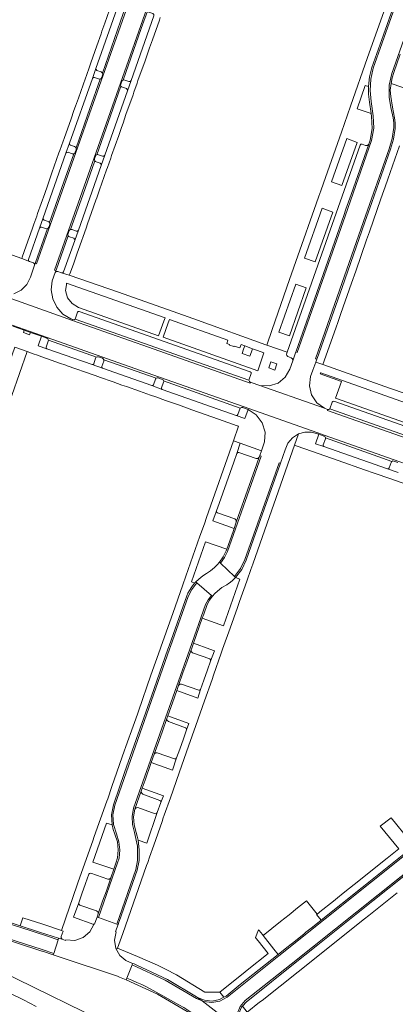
# Model space of a CAD drawing. Header units: metres. Extents: x 166325 to 190320, y 381923 to 404576.
# Tile 140 of 256: x 167559 to 167646, y 387418 to 387645. Entities that reach past the tile are written whole.
import ezdxf

# ---------------------------------------------------------------- set-up
doc = ezdxf.new("R2010")
doc.units = ezdxf.units.M
for name, color, linetype, lineweight in [('B-WE-OG-WATER_BEEK-GV', 8, 'Continuous', 18), ('B-WE-VH-VERHARDING_ASFALT-GV', 8, 'Continuous', 18), ('B-WE-VH-VERHARDING_BETON-GV', 8, 'Continuous', 18), ('B-WE-VH-VERHARDING_BETONSTRAATSTEEN-GV', 8, 'Continuous', 18)]:
    doc.layers.add(name, color=color, linetype=linetype, lineweight=lineweight)

msp = doc.modelspace()

# ---------------------------------------------------------------- linework, layer by layer
at = {"layer": 'B-WE-OG-WATER_BEEK-GV', "flags": 128}
msp.add_lwpolyline([(167581.892, 387412.424), (167554.46, 387425.795), (167551.453, 387426.965), (167550.038, 387427.364), (167543.403, 387428.663), (167541.388, 387428.964), (167537.64, 387429.329), (167537.415, 387429.362), (167535.921, 387425.592), (167538.171, 387426.409), (167541.307, 387425.704), (167550.391, 387424.25), (167556.822, 387420.697), (167560.117, 387419.025), (167563.065, 387417.509)], dxfattribs=at)
at = {"layer": 'B-WE-VH-VERHARDING_ASFALT-GV', "flags": 128}
msp.add_lwpolyline([(167650.145, 387548.165), (167631.453, 387554.741), (167630.359, 387555.132), (167630.413, 387555.342), (167629.677, 387555.6), (167612.983, 387561.46), (167612.768, 387561.537), (167612.577, 387561.593), (167612.494, 387561.41), (167589.014, 387569.696), (167571.471, 387575.887), (167554.099, 387582.011), (167553.203, 387582.327), (167515.916, 387595.441), (167505.493, 387599.11), (167503.621, 387593.755), (167517.034, 387589.068), (167565.615, 387571.955), (167587.126, 387564.366), (167610.86, 387555.994), (167628.186, 387549.919), (167629.636, 387549.391), (167665.875, 387536.654)], dxfattribs=at)
at = {"layer": 'B-WE-VH-VERHARDING_BETON-GV', "flags": 128}
msp.add_lwpolyline([(167613.045, 387569.353), (167611.249, 387570.003), (167610.982, 387569.248), (167610.637, 387568.27), (167612.441, 387567.631), (167612.785, 387568.612)], close=True, dxfattribs=at)
at = {"layer": 'B-WE-VH-VERHARDING_BETONSTRAATSTEEN-GV', "flags": 128}
for points in [[(167650.089, 387665.966), (167640.747, 387639.593), (167639.653, 387636.555), (167635.711, 387625.337), (167633.585, 387619.354), (167629.431, 387607.584), (167628.808, 387605.797), (167628.362, 387604.566), (167627.753, 387602.804), (167623.551, 387590.781), (167621.615, 387585.305), (167617.578, 387573.77), (167616.333, 387570.212), (167621.075, 387568.545), (167632.366, 387600.658), (167637.905, 387616.368), (167638.09, 387616.585), (167638.374, 387616.607), (167639.204, 387616.281), (167639.622, 387616.293), (167639.919, 387616.588), (167640.234, 387617.519), (167640.739, 387620.224), (167640.579, 387622.972), (167640.491, 387623.628), (167637.248, 387624.739), (167639.122, 387630.135), (167639.877, 387629.909), (167640.116, 387632.118), (167640.643, 387634.276), (167643.34, 387641.843), (167649.79, 387660.158)], [(167651.342, 387663.48), (167640.975, 387634.112), (167640.398, 387631.584), (167640.223, 387628.997), (167640.454, 387626.415), (167640.919, 387623.091), (167641.083, 387620.242), (167640.575, 387617.433), (167634.434, 387599.95), (167623.366, 387568.521), (167623.05, 387568.614), (167622.34, 387566.582), (167621.701, 387564.658), (167620.633, 387562.789), (167618.965, 387561.43), (167616.919, 387560.762), (167614.77, 387560.874), (167612.983, 387561.46), (167629.677, 387555.6), (167627.901, 387556.867), (167626.689, 387558.681), (167626.199, 387560.807), (167626.494, 387562.968), (167627.031, 387564.443), (167627.665, 387566.259), (167627.9, 387566.931), (167627.589, 387567.05), (167638.741, 387598.711), (167644.637, 387615.541), (167645.369, 387617.922), (167645.695, 387620.391), (167645.699, 387621.542), (167645.535, 387622.681), (167645.039, 387625.053), (167644.665, 387627.447), (167644.661, 387630.2), (167645.294, 387632.88), (167655.585, 387662.182)], [(167649.79, 387660.158), (167643.34, 387641.843), (167640.643, 387634.276), (167640.116, 387632.118), (167639.877, 387629.909), (167639.898, 387628.105), (167640.111, 387626.313), (167640.491, 387623.628), (167640.579, 387622.972), (167640.739, 387620.224), (167640.234, 387617.519), (167639.919, 387616.588), (167635.84, 387604.982), (167634.642, 387601.61), (167634.138, 387600.132), (167628.888, 387585.177), (167623.11, 387568.775), (167623.05, 387568.614), (167623.366, 387568.521), (167634.434, 387599.95), (167640.575, 387617.433), (167641.083, 387620.242), (167640.919, 387623.091), (167640.454, 387626.415), (167640.223, 387628.997), (167640.398, 387631.584), (167640.975, 387634.112), (167651.342, 387663.48)], [(167554.099, 387582.011), (167571.471, 387575.887), (167571.515, 387576.07), (167571.254, 387576.155), (167571.046, 387576.223), (167569.235, 387577.342), (167567.809, 387578.922), (167566.882, 387580.838), (167566.527, 387582.937), (167566.773, 387585.051), (167567.461, 387586.97), (167567.6, 387587.337), (167567.269, 387587.463), (167577.37, 387616.011), (167593.764, 387662.604)], [(167593.764, 387662.604), (167577.37, 387616.011), (167567.269, 387587.463), (167567.6, 387587.337), (167567.66, 387587.509), (167570.472, 387595.441), (167570.387, 387595.677), (167570.407, 387595.927), (167570.626, 387596.51), (167570.77, 387596.731), (167570.998, 387596.864), (167573.805, 387604.844), (167576.595, 387612.706), (167576.5, 387612.937), (167576.513, 387613.186), (167576.741, 387613.816), (167576.872, 387614.023), (167577.081, 387614.15), (167580.25, 387623.134), (167582.65, 387629.982), (167582.569, 387630.211), (167582.6, 387630.451), (167582.818, 387631.057), (167582.948, 387631.254), (167583.146, 387631.382), (167587.327, 387643.288), (167588.767, 387647.3)], [(167655.585, 387662.182), (167645.294, 387632.88), (167644.661, 387630.2), (167644.665, 387627.447), (167645.039, 387625.053), (167645.535, 387622.681), (167645.699, 387621.542), (167645.695, 387620.391), (167645.369, 387617.922), (167644.637, 387615.541), (167638.741, 387598.711), (167627.589, 387567.05), (167627.9, 387566.931), (167627.961, 387567.095), (167633.747, 387583.509), (167639.05, 387598.577), (167640.648, 387603.148), (167644.956, 387615.424), (167645.679, 387617.761), (167646.039, 387620.18), (167646.059, 387620.362), (167646.062, 387621.535), (167645.893, 387622.695), (167645.387, 387625.117), (167645.002, 387627.562), (167644.9, 387629.08), (167645.087, 387630.59), (167645.347, 387631.871), (167645.734, 387633.119), (167647.205, 387637.33)], [(167584.772, 387650.189), (167572.221, 387614.684), (167563.158, 387588.946), (167562.816, 387589.048), (167562.674, 387588.622), (167561.725, 387585.91), (167560.893, 387584.219), (167559.562, 387582.886), (167557.872, 387582.052)], [(167583.945, 387648.899), (167582.563, 387644.996), (167578.358, 387633), (167578.433, 387632.767), (167578.402, 387632.525), (167578.187, 387631.976), (167578.067, 387631.745), (167577.848, 387631.605), (167575.466, 387624.828), (167572.254, 387615.756), (167572.322, 387615.535), (167572.295, 387615.305), (167572.074, 387614.717), (167571.944, 387614.503), (167571.733, 387614.369), (167568.992, 387606.552), (167566.13, 387598.478), (167566.215, 387598.249), (167566.198, 387598.006), (167565.982, 387597.411), (167565.846, 387597.211), (167565.637, 387597.087), (167562.887, 387589.227), (167562.816, 387589.048), (167563.158, 387588.946), (167572.221, 387614.684), (167584.772, 387650.189)], [(167580.525, 387649.143), (167578.912, 387644.543), (167578.256, 387642.686), (167578.04, 387642.069), (167577.055, 387639.268), (167575.684, 387635.337), (167575.341, 387634.422), (167574.666, 387632.417), (167574.45, 387631.843), (167572.81, 387627.223), (167572.145, 387625.346), (167571.784, 387624.322), (167571.126, 387622.464), (167569.484, 387617.867), (167569.273, 387617.275), (167568.525, 387615.124), (167568.314, 387614.544), (167566.693, 387609.973), (167566.044, 387608.13), (167565.634, 387606.974), (167565.011, 387605.183), (167563.385, 387600.562), (167563.177, 387599.984), (167562.527, 387598.118), (167562.107, 387596.985), (167560.741, 387593.085), (167559.827, 387590.467), (167559.717, 387590.166), (167561.519, 387589.466), (167561.31, 387589.67), (167561.289, 387589.961), (167563.804, 387597.203), (167564.629, 387599.555), (167569.908, 387614.472), (167570.735, 387616.818), (167576.05, 387631.743), (167576.867, 387634.062), (167582.128, 387649.028)], [(167590.262, 387646.236), (167584.978, 387631.27), (167584.134, 387628.921), (167578.914, 387614.017), (167578.092, 387611.651), (167572.795, 387596.749), (167571.965, 387594.378), (167569.375, 387587.103), (167569.189, 387586.884), (167568.902, 387586.862), (167570.71, 387586.311), (167570.865, 387586.639), (167571.655, 387588.897), (167572.558, 387591.43), (167572.853, 387592.288), (167574.591, 387597.193), (167574.919, 387598.167), (167575.869, 387600.841), (167576.852, 387603.657), (167577.061, 387604.217), (167577.704, 387606), (167579.339, 387610.628), (167579.534, 387611.204), (167580.291, 387613.369), (167580.496, 387613.938), (167582.13, 387618.595), (167582.76, 387620.425), (167583.118, 387621.392), (167583.802, 387623.414), (167585.428, 387627.981), (167585.631, 387628.568), (167586.363, 387630.656), (167586.567, 387631.24), (167588.22, 387635.848), (167588.848, 387637.646), (167589.272, 387638.838), (167589.91, 387640.65), (167591.519, 387645.235), (167591.724, 387645.813)], [(167649.827, 387628.951), (167645.087, 387630.59), (167644.9, 387629.08), (167645.002, 387627.562), (167645.387, 387625.117), (167645.893, 387622.695), (167646.062, 387621.535), (167646.059, 387620.362), (167646.039, 387620.18), (167645.679, 387617.761), (167644.956, 387615.424), (167640.648, 387603.148), (167639.05, 387598.577), (167633.747, 387583.509), (167627.961, 387567.095), (167627.9, 387566.931), (167627.665, 387566.259), (167629.323, 387565.68), (167632.29, 387574.124), (167632.82, 387575.634), (167633.458, 387577.473), (167635.926, 387584.459), (167636.91, 387587.247), (167639.405, 387594.502), (167640.058, 387596.363), (167642.741, 387603.997), (167643.388, 387605.847), (167643.71, 387606.742), (167644.352, 387608.535), (167647.05, 387616.159)], [(167557.872, 387582.052), (167559.562, 387582.886), (167560.893, 387584.219), (167561.725, 387585.91), (167562.674, 387588.622), (167562.645, 387588.957), (167562.398, 387589.184), (167561.519, 387589.466), (167559.717, 387590.166), (167548.474, 387594.189)], [(167557.671, 387574.554), (167560.302, 387573.632), (167561.742, 387573.12), (167564.292, 387572.229), (167565.546, 387571.783), (167565.615, 387571.955), (167517.034, 387589.068)], [(167558.132, 387569.702), (167560.942, 387568.71), (167562.371, 387568.203), (167563.356, 387567.861), (167564.324, 387567.517), (167568.66, 387565.981), (167569.64, 387565.636), (167569.9, 387565.544), (167570.248, 387565.425), (167576.468, 387563.228), (167577.53, 387562.853), (167577.646, 387562.812), (167580.818, 387561.694), (167582.881, 387560.966), (167583.902, 387560.606), (167586.902, 387559.548), (167589.476, 387558.64), (167590.67, 387558.219), (167592.908, 387557.43), (167595.919, 387556.368), (167596.577, 387556.136), (167599.039, 387555.268), (167605.206, 387553.091), (167609.476, 387551.584), (167609.609, 387551.537), (167609.85, 387551.448), (167608.673, 387548.102), (167610.23, 387547.555), (167615.098, 387545.822), (167615.815, 387547.859), (167615.946, 387550.118), (167615.288, 387552.283), (167613.923, 387554.088), (167612.018, 387555.31), (167611.288, 387553.239), (167609.269, 387553.958), (167592.192, 387559.972), (167589.759, 387560.842), (167578.357, 387564.858), (167575.988, 387565.692), (167565.541, 387569.368), (167563.536, 387570.04), (167564.292, 387572.229), (167561.742, 387573.12), (167561.541, 387572.555), (167560.101, 387573.067), (167560.302, 387573.632), (167557.671, 387574.554)], [(167652.156, 387557.682), (167644.728, 387560.229), (167642.538, 387561), (167629.323, 387565.68), (167627.665, 387566.259), (167627.031, 387564.443), (167626.494, 387562.968), (167626.199, 387560.807), (167626.689, 387558.681), (167627.901, 387556.867), (167629.677, 387555.6), (167630.413, 387555.342), (167630.684, 387555.348), (167630.911, 387555.496), (167631.49, 387557.036), (167631.649, 387557.21), (167631.884, 387557.225), (167668.007, 387544.523)], [(167667.681, 387542.548), (167630.911, 387555.496), (167630.684, 387555.348), (167630.413, 387555.342), (167630.359, 387555.132), (167631.453, 387554.741), (167650.145, 387548.165)], [(167646.684, 387540.787), (167644.232, 387541.647), (167629.552, 387546.807), (167627.594, 387547.425), (167628.388, 387549.626), (167628.106, 387549.713), (167626.65, 387550.106), (167625.143, 387550.093), (167623.694, 387549.674), (167622.787, 387547.059), (167622.945, 387547.002), (167623.403, 387546.842), (167626.684, 387545.697), (167632.843, 387543.548), (167638.929, 387541.424), (167641.202, 387540.631), (167644.998, 387539.286), (167649.564, 387537.668)], [(167665.875, 387536.654), (167629.636, 387549.391), (167629.571, 387549.209), (167629.811, 387549.047), (167629.92, 387548.78), (167645.253, 387543.358), (167645.48, 387543.451), (167645.723, 387543.423), (167646.664, 387543.093)], [(167649.358, 387455.861), (167645.128, 387461.093), (167642.59, 387459.132), (167646.858, 387453.869), (167644.175, 387451.739), (167641.212, 387449.386), (167638.012, 387446.833), (167634.025, 387443.654), (167632.682, 387442.579), (167631.743, 387441.832), (167628.619, 387439.341), (167628.473, 387439.225), (167628.002, 387438.853), (167627.867, 387438.744), (167628.933, 387437.421), (167638.404, 387444.986), (167651.123, 387455.124)], [(167651.123, 387455.124), (167638.404, 387444.986), (167628.933, 387437.421), (167626.934, 387435.838), (167625.412, 387434.633), (167624.959, 387434.272), (167622.988, 387432.701), (167621.018, 387431.13), (167619.008, 387429.528), (167610.236, 387422.564), (167606.93, 387419.922), (167606.416, 387419.65), (167605.396, 387419.109), (167603.692, 387418.776), (167601.964, 387418.95), (167600.361, 387419.617), (167601.388, 387418.819), (167601.795, 387418.639), (167603.656, 387418.425), (167605.498, 387418.77), (167607.156, 387419.643), (167619.174, 387429.214), (167651.275, 387454.801)], [(167652.168, 387450.88), (167640.9, 387441.905), (167628.117, 387431.723), (167622.175, 387426.986), (167612.715, 387419.466), (167611.632, 387418.615), (167610.719, 387417.607), (167611.842, 387416.222), (167614.69, 387418.472), (167615.277, 387418.926), (167623.599, 387425.526), (167638.964, 387437.741), (167639.955, 387438.537), (167646.455, 387443.713)], [(167552.371, 387434.541), (167564.437, 387430.64), (167567.099, 387429.754), (167568.123, 387432.92), (167565.677, 387433.753), (167559.295, 387435.826), (167555.329, 387437.073)], [(167552.786, 387434.054), (167564.346, 387430.319), (167564.511, 387430.246), (167566.992, 387429.424), (167567.099, 387429.754), (167564.437, 387430.64), (167552.371, 387434.541)]]:
    msp.add_lwpolyline(points, dxfattribs=at)
for points in [[(167576.867, 387634.062), (167576.888, 387633.783), (167577.098, 387633.597), (167578.04, 387633.254), (167578.223, 387633.157), (167578.358, 387633), (167582.563, 387644.996), (167583.945, 387648.899), (167583.738, 387648.874), (167583.537, 387648.933), (167582.6, 387649.241), (167582.321, 387649.23), (167582.128, 387649.028)], [(167583.146, 387631.382), (167583.343, 387631.421), (167583.541, 387631.391), (167584.494, 387631.014), (167584.782, 387631.056), (167584.978, 387631.27), (167590.262, 387646.236), (167590.239, 387646.551), (167590.013, 387646.771), (167589.07, 387647.049), (167588.898, 387647.15), (167588.767, 387647.3), (167587.327, 387643.288)], [(167570.735, 387616.818), (167570.786, 387616.536), (167571.001, 387616.346), (167571.936, 387616.021), (167572.12, 387615.919), (167572.254, 387615.756), (167575.466, 387624.828), (167577.848, 387631.605), (167577.66, 387631.583), (167577.478, 387631.632), (167576.535, 387631.975), (167576.245, 387631.958), (167576.05, 387631.743)], [(167584.134, 387628.921), (167584.114, 387629.221), (167583.898, 387629.43), (167582.976, 387629.758), (167582.791, 387629.838), (167582.65, 387629.982), (167580.25, 387623.134), (167577.081, 387614.15), (167577.273, 387614.176), (167577.461, 387614.133), (167578.404, 387613.78), (167578.696, 387613.818), (167578.914, 387614.017)], [(167631.3, 387607.86), (167634.841, 387617.853), (167637.278, 387616.996), (167633.737, 387607.003)], [(167621.075, 387568.545), (167620.924, 387568.114), (167620.976, 387567.78), (167621.231, 387567.558), (167622.014, 387567.293), (167622.315, 387567.001), (167622.34, 387566.582), (167623.05, 387568.614), (167623.11, 387568.775), (167628.888, 387585.177), (167634.138, 387600.132), (167634.642, 387601.61), (167635.84, 387604.982), (167639.919, 387616.588), (167639.622, 387616.293), (167639.204, 387616.281), (167638.374, 387616.607), (167638.09, 387616.585), (167637.905, 387616.368), (167632.366, 387600.658)], [(167571.733, 387614.369), (167571.543, 387614.339), (167571.355, 387614.375), (167570.41, 387614.703), (167570.11, 387614.693), (167569.908, 387614.472), (167564.629, 387599.555), (167564.653, 387599.243), (167564.863, 387599.011), (167565.824, 387598.718), (167565.998, 387598.624), (167566.13, 387598.478), (167568.992, 387606.552)], [(167570.998, 387596.864), (167571.184, 387596.888), (167571.367, 387596.85), (167572.312, 387596.514), (167572.601, 387596.534), (167572.795, 387596.749), (167578.092, 387611.651), (167578.051, 387611.962), (167577.815, 387612.169), (167576.885, 387612.493), (167576.723, 387612.576), (167576.595, 387612.706), (167573.805, 387604.844)], [(167627.566, 387589.388), (167625.096, 387590.279), (167629.135, 387601.793), (167631.605, 387600.902)], [(167565.637, 387597.087), (167565.427, 387597.06), (167565.221, 387597.113), (167564.311, 387597.447), (167564.008, 387597.428), (167563.804, 387597.203), (167561.289, 387589.961), (167561.31, 387589.67), (167561.519, 387589.466), (167562.398, 387589.184), (167562.645, 387588.957), (167562.674, 387588.622), (167562.816, 387589.048), (167562.887, 387589.227)], [(167567.6, 387587.337), (167567.461, 387586.97), (167567.694, 387587.203), (167568.023, 387587.217), (167568.902, 387586.862), (167569.189, 387586.884), (167569.375, 387587.103), (167571.965, 387594.378), (167571.942, 387594.676), (167571.727, 387594.883), (167570.78, 387595.197), (167570.605, 387595.293), (167570.472, 387595.441), (167567.66, 387587.509)], [(167582.1, 387582.408), (167570.71, 387586.311), (167568.902, 387586.862), (167568.023, 387587.217), (167567.694, 387587.203), (167567.461, 387586.97), (167566.773, 387585.051), (167566.527, 387582.937), (167566.882, 387580.838), (167567.809, 387578.922), (167569.235, 387577.342), (167571.046, 387576.223), (167571.254, 387576.155), (167571.515, 387576.07), (167571.798, 387576.051), (167572.031, 387576.214), (167572.588, 387577.771), (167572.755, 387577.958), (167573.006, 387577.951), (167612.537, 387564.05), (167612.718, 387563.889), (167612.735, 387563.648), (167612.206, 387562.076), (167612.321, 387561.78), (167612.577, 387561.593), (167612.768, 387561.537), (167612.983, 387561.46), (167614.77, 387560.874), (167616.919, 387560.762), (167618.965, 387561.43), (167620.633, 387562.789), (167621.701, 387564.658), (167622.34, 387566.582), (167622.315, 387567.001), (167622.014, 387567.293), (167621.231, 387567.558), (167620.976, 387567.78), (167620.924, 387568.114), (167621.075, 387568.545), (167616.333, 387570.212), (167616.119, 387570.288), (167600.318, 387575.936), (167593.61, 387578.35), (167590.56, 387579.425)], [(167569.853, 387582.8), (167569.969, 387583.652), (167570.044, 387584.2), (167570.086, 387584.503), (167592.841, 387576.467), (167592.562, 387575.694), (167591.359, 387572.359), (167572.812, 387578.903), (167571.328, 387579.77), (167570.289, 387581.138)], [(167619.116, 387573.152), (167623.033, 387584.299), (167625.488, 387583.449), (167621.571, 387572.302)], [(167572.031, 387576.214), (167612.206, 387562.076), (167612.735, 387563.648), (167612.718, 387563.889), (167612.537, 387564.05), (167573.006, 387577.951), (167572.755, 387577.958), (167572.588, 387577.771)], [(167571.515, 387576.07), (167571.471, 387575.887), (167589.014, 387569.696), (167612.494, 387561.41), (167612.577, 387561.593), (167612.321, 387561.78), (167612.206, 387562.076), (167572.031, 387576.214), (167571.798, 387576.051)], [(167593.56, 387575.329), (167593.828, 387576.089), (167607.354, 387571.32), (167607.154, 387570.559), (167607.765, 387570.359), (167607.752, 387570.187), (167608.721, 387569.898), (167608.79, 387569.978), (167610.113, 387569.554), (167610.451, 387570.305), (167611.249, 387570.003), (167613.045, 387569.353), (167614.206, 387568.927), (167615.697, 387568.379), (167614.279, 387564.282), (167592.389, 387572.004)], [(167565.541, 387569.368), (167575.988, 387565.692), (167576.208, 387565.714), (167576.348, 387565.885), (167576.777, 387567.169), (167576.855, 387567.313), (167576.975, 387567.425), (167565.885, 387571.333), (167565.367, 387569.747), (167565.376, 387569.522)], [(167610.783, 387555.788), (167610.86, 387555.994), (167587.126, 387564.366), (167565.615, 387571.955), (167565.546, 387571.783), (167565.775, 387571.603), (167565.885, 387571.333), (167576.975, 387567.425), (167577.197, 387567.51), (167577.433, 387567.488), (167578.365, 387567.152), (167578.569, 387567.019), (167578.688, 387566.806), (167590.782, 387562.546), (167591.004, 387562.639), (167591.244, 387562.629), (167592.193, 387562.276), (167592.398, 387562.154), (167592.516, 387561.946), (167610.223, 387555.669), (167610.482, 387555.827)], [(167558.132, 387569.702), (167550.96, 387549.373), (167552.504, 387548.829), (167553.785, 387548.378), (167560.942, 387568.71)], [(167578.688, 387566.806), (167578.705, 387566.656), (167578.676, 387566.507), (167578.216, 387565.229), (167578.207, 387565.013), (167578.357, 387564.858), (167589.759, 387560.842), (167589.985, 387560.859), (167590.137, 387561.027), (167590.594, 387562.31), (167590.671, 387562.441), (167590.782, 387562.546)], [(167617.289, 387566.331), (167618.706, 387565.839), (167618.214, 387564.422), (167616.797, 387564.914)], [(167649.78, 387551.972), (167649.719, 387551.813), (167632.24, 387557.974), (167633.6, 387561.805), (167628.725, 387563.536), (167628.822, 387563.82), (167651.259, 387555.853), (167651.152, 387555.572)], [(167609.269, 387553.958), (167609.495, 387553.972), (167609.649, 387554.139), (167610.223, 387555.669), (167592.516, 387561.946), (167592.529, 387561.786), (167592.488, 387561.631), (167592.03, 387560.349), (167592.035, 387560.128), (167592.192, 387559.972)], [(167667.681, 387542.548), (167668.203, 387544.14), (167668.189, 387544.374), (167668.007, 387544.523), (167631.884, 387557.225), (167631.649, 387557.21), (167631.49, 387557.036), (167630.911, 387555.496)], [(167608.863, 387516.782), (167610.288, 387518.626), (167611.287, 387520.731), (167619.18, 387543.033), (167619.513, 387542.908), (167620.592, 387546.037), (167621.245, 387547.543), (167622.31, 387548.792), (167623.694, 387549.674), (167625.143, 387550.093), (167626.65, 387550.106), (167628.106, 387549.713), (167628.388, 387549.626), (167629.571, 387549.209), (167629.636, 387549.391), (167628.186, 387549.919), (167610.86, 387555.994), (167610.783, 387555.788), (167610.984, 387555.723), (167612.018, 387555.31), (167613.923, 387554.088), (167615.288, 387552.283), (167615.946, 387550.118), (167615.815, 387547.859), (167615.098, 387545.822), (167614.707, 387544.705), (167615.022, 387544.593), (167607.271, 387522.547), (167606.573, 387521.137), (167605.683, 387519.839)], [(167581.464, 387430.912), (167581.788, 387430.797), (167581.865, 387430.945), (167583.062, 387434.325), (167583.693, 387436.103), (167588.586, 387450.049), (167588.828, 387450.748), (167589.255, 387451.998), (167590.23, 387454.767), (167592.148, 387460.246), (167592.438, 387461.076), (167592.654, 387461.647), (167594.078, 387465.675), (167596.108, 387471.436), (167597.804, 387476.265), (167598.271, 387477.596), (167599.957, 387482.385), (167601.952, 387488.062), (167603.701, 387493.019), (167604.04, 387493.982), (167605.816, 387499.06), (167606.149, 387500), (167607.914, 387504.834), (167609.591, 387509.597), (167610.072, 387511.011), (167611.739, 387515.697), (167612.776, 387518.605), (167612.821, 387518.75), (167613.216, 387519.873), (167622.787, 387547.059), (167623.694, 387549.674), (167622.31, 387548.792), (167621.245, 387547.543), (167620.592, 387546.037), (167619.513, 387542.908), (167619.444, 387542.745), (167613.292, 387525.358), (167611.596, 387520.529), (167610.557, 387518.41), (167609.105, 387516.549), (167610.119, 387516.188), (167606.333, 387505.422), (167601.448, 387507.156), (167599.405, 387501.361), (167603.182, 387500), (167604.287, 387499.602), (167603.366, 387497.259), (167602.65, 387495.215), (167601.81, 387492.824), (167601.068, 387490.723), (167600.412, 387488.683), (167595.526, 387490.459), (167594.539, 387487.625), (167593.471, 387484.629), (167598.368, 387482.854), (167597.8, 387481.381), (167597.069, 387479.31), (167596.233, 387476.943), (167595.506, 387474.885), (167594.568, 387472.094), (167589.659, 387473.834), (167588.218, 387469.741), (167587.57, 387467.881), (167592.467, 387466.125), (167591.884, 387464.599), (167591.051, 387462.261), (167588.644, 387455.229), (167586.636, 387455.902), (167586.864, 387453.684), (167586.831, 387451.454), (167586.825, 387451.189), (167586.409, 387449.009), (167582.224, 387437.116), (167582.181, 387436.97), (167581.989, 387436.438), (167581.409, 387434.83), (167581.555, 387434.778), (167581.149, 387432.853)], [(167601.917, 387528.962), (167600.91, 387526.124), (167597.65, 387516.862), (167596.947, 387514.875), (167594.606, 387508.203), (167594.307, 387507.373), (167591.889, 387500.475), (167591.721, 387500), (167589.588, 387493.962), (167586.697, 387485.713), (167586.446, 387485.018), (167584.78, 387480.303), (167584.558, 387479.688), (167583.729, 387477.299), (167583.501, 387476.654), (167580.566, 387468.301), (167579.575, 387465.456), (167579.377, 387464.877), (167576.471, 387456.72), (167576.135, 387455.767), (167572.778, 387446.27), (167572.542, 387445.623), (167568.868, 387435.074), (167569.289, 387434.905), (167568.851, 387433.679), (167568.833, 387433.328), (167569.017, 387433.029), (167569.852, 387432.783), (167569.892, 387432.863), (167571.947, 387432.758), (167573.894, 387433.425), (167575.454, 387434.768), (167576.336, 387436.465), (167571.647, 387438.115), (167572.885, 387441.432), (167573.624, 387443.516), (167574.461, 387445.896), (167575.21, 387448.027), (167575.398, 387448.251), (167575.69, 387448.267), (167579.583, 387446.911), (167580.015, 387446.939), (167580.319, 387447.247), (167580.996, 387449.188), (167576.151, 387450.864), (167579.329, 387459.865), (167580.575, 387459.43), (167580.447, 387461.77), (167580.897, 387464.07), (167580.963, 387464.31), (167583.498, 387471.527), (167589.712, 387489.182), (167593.515, 387500), (167593.776, 387500.741), (167596.987, 387509.891), (167597.858, 387512.321), (167598.134, 387512.948), (167598.491, 387513.533), (167599.043, 387514.399), (167599.674, 387515.21), (167598.924, 387515.523), (167602.212, 387524.81), (167607.093, 387523.058), (167608.549, 387527.173), (167608.793, 387527.871), (167603.902, 387529.644), (167604.662, 387531.735), (167604.738, 387531.941), (167605.343, 387533.651), (167606.19, 387536.046), (167607.031, 387538.424), (167607.873, 387540.806), (167608.719, 387543.197), (167609.421, 387545.183), (167610.23, 387547.555), (167608.673, 387548.102), (167602.445, 387530.39)], [(167645.253, 387543.358), (167629.92, 387548.78), (167629.918, 387548.673), (167629.893, 387548.568), (167629.387, 387547.175), (167629.388, 387546.954), (167629.552, 387546.807), (167644.232, 387541.647), (167644.463, 387541.662), (167644.614, 387541.837), (167645.077, 387543.108), (167645.145, 387543.247)], [(167609.303, 387529.35), (167610.201, 387531.905), (167611.053, 387534.33), (167611.892, 387536.718), (167612.731, 387539.105), (167613.567, 387541.484), (167614.574, 387544.348), (167614.286, 387544.034), (167613.86, 387544.021), (167609.91, 387545.421), (167609.622, 387545.392), (167609.421, 387545.183), (167608.719, 387543.197), (167607.873, 387540.806), (167607.031, 387538.424), (167606.19, 387536.046), (167605.343, 387533.651), (167604.738, 387531.941), (167604.766, 387531.645), (167604.992, 387531.452), (167608.95, 387530.062), (167609.262, 387529.773)], [(167614.707, 387544.705), (167614.65, 387544.547), (167614.574, 387544.348), (167613.567, 387541.484), (167612.731, 387539.105), (167611.892, 387536.718), (167611.053, 387534.33), (167610.201, 387531.905), (167609.303, 387529.35), (167608.793, 387527.871), (167608.549, 387527.173), (167607.093, 387523.058), (167606.99, 387522.733), (167606.308, 387521.35), (167605.434, 387520.079), (167605.683, 387519.839), (167606.573, 387521.137), (167607.271, 387522.547), (167615.022, 387544.593)], [(167609.105, 387516.549), (167610.557, 387518.41), (167611.596, 387520.529), (167613.292, 387525.358), (167619.444, 387542.745), (167619.513, 387542.908), (167619.18, 387543.033), (167611.287, 387520.731), (167610.288, 387518.626), (167608.863, 387516.782)], [(167609.105, 387516.549), (167608.863, 387516.782), (167605.683, 387519.839), (167605.434, 387520.079), (167604.886, 387519.448), (167604.291, 387518.862), (167603.376, 387518.122), (167602.386, 387517.488), (167601.77, 387517.091), (167601.181, 387516.656), (167600.54, 387516.106), (167599.942, 387515.511), (167600.216, 387515.277), (167603.554, 387512.421), (167603.809, 387512.202), (167604.371, 387512.827), (167604.977, 387513.41), (167605.994, 387514.207), (167607.093, 387514.887), (167607.478, 387515.148), (167607.853, 387515.425), (167608.5, 387515.964)], [(167580.319, 387447.247), (167579.273, 387444.189), (167578.413, 387441.819), (167577.371, 387438.868), (167577.115, 387438.149), (167577.444, 387438.034), (167581.865, 387450.661), (167582.202, 387451.764), (167582.366, 387453.649), (167582.157, 387455.529), (167581.582, 387457.332), (167580.895, 387459.491), (167580.77, 387461.754), (167581.214, 387463.976), (167593.891, 387500), (167594.11, 387500.622), (167598.154, 387512.162), (167599.057, 387513.804), (167600.216, 387515.277), (167599.942, 387515.511), (167599.807, 387515.362), (167599.674, 387515.21), (167599.043, 387514.399), (167598.491, 387513.533), (167598.134, 387512.948), (167597.858, 387512.321), (167596.987, 387509.891), (167593.776, 387500.741), (167593.515, 387500), (167589.712, 387489.182), (167583.498, 387471.527), (167580.963, 387464.31), (167580.897, 387464.07), (167580.447, 387461.77), (167580.575, 387459.43), (167580.842, 387458.335), (167581.236, 387457.279), (167581.823, 387455.509), (167582.032, 387453.655), (167581.853, 387451.799), (167581.495, 387450.625), (167580.996, 387449.188)], [(167603.554, 387512.421), (167600.216, 387515.277), (167599.057, 387513.804), (167598.154, 387512.162), (167594.11, 387500.622), (167593.891, 387500), (167581.214, 387463.976), (167580.77, 387461.754), (167580.895, 387459.491), (167581.582, 387457.332), (167582.157, 387455.529), (167582.366, 387453.649), (167582.202, 387451.764), (167581.865, 387450.661), (167577.444, 387438.034), (167581.662, 387436.553), (167586.091, 387449.123), (167586.469, 387451.218), (167586.452, 387454.502), (167585.772, 387457.715), (167585.302, 387459.533), (167585.228, 387461.409), (167585.551, 387463.259), (167598.537, 387500), (167602.158, 387510.29), (167602.796, 387511.395)], [(167603.554, 387512.421), (167602.796, 387511.395), (167602.158, 387510.29), (167598.537, 387500), (167585.551, 387463.259), (167585.228, 387461.409), (167585.302, 387459.533), (167585.772, 387457.715), (167586.452, 387454.502), (167586.469, 387451.218), (167586.091, 387449.123), (167581.662, 387436.553), (167581.989, 387436.438), (167582.181, 387436.97), (167582.224, 387437.116), (167586.409, 387449.009), (167586.825, 387451.189), (167586.831, 387451.454), (167586.864, 387453.684), (167586.636, 387455.902), (167586.427, 387456.799), (167586.152, 387457.678), (167585.669, 387459.45), (167585.571, 387461.284), (167585.865, 387463.097), (167587.338, 387467.22), (167587.57, 387467.881), (167588.218, 387469.741), (167589.659, 387473.834), (167590.326, 387475.733), (167591.367, 387478.677), (167592.212, 387481.063), (167593.256, 387484.015), (167593.471, 387484.629), (167594.539, 387487.625), (167595.526, 387490.459), (167595.926, 387491.591), (167596.983, 387494.558), (167597.84, 387496.971), (167598.879, 387499.88), (167598.922, 387500), (167599.405, 387501.361), (167601.448, 387507.156), (167601.77, 387508.116), (167602.556, 387510.306), (167603.134, 387511.286), (167603.809, 387512.202)], [(167603.366, 387497.259), (167603.362, 387497.543), (167603.174, 387497.756), (167599.2, 387499.182), (167598.9, 387499.467), (167598.879, 387499.88), (167597.84, 387496.971), (167596.983, 387494.558), (167595.926, 387491.591), (167596.221, 387491.903), (167596.65, 387491.911), (167600.613, 387490.504), (167600.887, 387490.517), (167601.068, 387490.723), (167601.81, 387492.824), (167602.65, 387495.215)], [(167593.256, 387484.015), (167592.212, 387481.063), (167591.367, 387478.677), (167590.326, 387475.733), (167590.617, 387476.041), (167591.04, 387476.06), (167595.009, 387474.649), (167595.307, 387474.663), (167595.506, 387474.885), (167596.233, 387476.943), (167597.069, 387479.31), (167597.8, 387481.381), (167597.773, 387481.683), (167597.54, 387481.877), (167593.601, 387483.295), (167593.283, 387483.585)], [(167601.388, 387418.819), (167605.586, 387415.555), (167610.056, 387412.08), (167609.902, 387412.296), (167609.397, 387414.034), (167609.495, 387415.841), (167610.184, 387417.514), (167611.388, 387418.866), (167621.956, 387427.264), (167652.346, 387451.445), (167654.087, 387452.374), (167654.72, 387452.491), (167663.212, 387459.613), (167663.317, 387459.838), (167664.61, 387461.222), (167683.468, 387476.164), (167681.409, 387478.803), (167651.275, 387454.801), (167619.174, 387429.214), (167607.156, 387419.643), (167605.498, 387418.77), (167603.656, 387418.425), (167601.795, 387418.639)], [(167591.884, 387464.599), (167591.874, 387464.894), (167591.653, 387465.089), (167587.676, 387466.512), (167587.362, 387466.797), (167587.338, 387467.22), (167585.865, 387463.097), (167586.149, 387463.407), (167586.568, 387463.434), (167590.574, 387462.025), (167590.86, 387462.047), (167591.051, 387462.261)], [(167654.122, 387451.99), (167654.72, 387452.491), (167654.087, 387452.374), (167652.346, 387451.445), (167621.956, 387427.264), (167611.388, 387418.866), (167610.184, 387417.514), (167609.495, 387415.841), (167609.397, 387414.034), (167609.902, 387412.296), (167610.056, 387412.08), (167610.917, 387411.411), (167610.134, 387412.622), (167609.731, 387414.226), (167609.865, 387415.873), (167610.522, 387417.39), (167610.719, 387417.607), (167611.632, 387418.615), (167612.715, 387419.466), (167622.175, 387426.986), (167628.117, 387431.723), (167640.9, 387441.905), (167652.168, 387450.88), (167653.816, 387451.914)], [(167580.319, 387447.247), (167580.015, 387446.939), (167579.583, 387446.911), (167575.69, 387448.267), (167575.398, 387448.251), (167575.21, 387448.027), (167574.461, 387445.896), (167573.624, 387443.516), (167572.885, 387441.432), (167572.9, 387441.141), (167573.104, 387440.932), (167577.028, 387439.595), (167577.343, 387439.299), (167577.371, 387438.868), (167578.413, 387441.819), (167579.273, 387444.189)], [(167525.933, 387445.682), (167523.719, 387446.229), (167522.173, 387446.59), (167523.556, 387445.914), (167525.163, 387445.506), (167535.652, 387442.833), (167538.908, 387441.935), (167542.159, 387441.018), (167547.06, 387439.564), (167551.36, 387438.31), (167555.329, 387437.073), (167559.295, 387435.826), (167565.677, 387433.753), (167568.123, 387432.92), (167568.229, 387433.248), (167563.809, 387434.708), (167559.381, 387436.144), (167555.429, 387437.414), (167552.313, 387438.373), (167547.122, 387439.891), (167542.36, 387441.299), (167539.168, 387442.221), (167535.965, 387443.106)], [(167628.933, 387437.421), (167627.867, 387438.744), (167628.002, 387438.853), (167625.54, 387441.905), (167623.466, 387440.25), (167621.495, 387438.676), (167619.517, 387437.1), (167617.556, 387435.532), (167615.522, 387433.909), (167618.009, 387430.777), (167619.008, 387429.528), (167621.018, 387431.13), (167622.988, 387432.701), (167624.959, 387434.272), (167625.412, 387434.633), (167626.934, 387435.838)], [(167568.868, 387435.074), (167565.021, 387436.372), (167564.616, 387436.509), (167559.935, 387438.007), (167559.381, 387436.144), (167563.809, 387434.708), (167568.229, 387433.248), (167569.017, 387433.029), (167568.833, 387433.328), (167568.851, 387433.679), (167569.289, 387434.905)], [(167581.464, 387430.912), (167581.149, 387432.853), (167581.555, 387434.778), (167581.409, 387434.83), (167581.989, 387436.438), (167581.662, 387436.553), (167577.444, 387438.034), (167577.115, 387438.149), (167576.831, 387437.351), (167576.549, 387436.543), (167576.403, 387436.594), (167576.336, 387436.465), (167575.454, 387434.768), (167573.894, 387433.425), (167571.947, 387432.758), (167569.892, 387432.863), (167569.852, 387432.783), (167569.017, 387433.029), (167568.229, 387433.248), (167568.123, 387432.92), (167567.099, 387429.754), (167566.992, 387429.424), (167568.573, 387428.9), (167581.392, 387424.652), (167581.839, 387424.486), (167582.286, 387424.317), (167583.08, 387424.01), (167583.87, 387423.695), (167583.996, 387424.019), (167585.214, 387427.147), (167585.341, 387427.473), (167583.773, 387428.129), (167582.377, 387429.32)], [(167619.008, 387429.528), (167618.009, 387430.777), (167615.522, 387433.909), (167615.325, 387434.144), (167614.585, 387435.031), (167614.415, 387435.234), (167613.774, 387433.405), (167613.911, 387433.233), (167614.346, 387432.685), (167616.681, 387429.747), (167611.788, 387425.861), (167610.875, 387425.136), (167608.655, 387423.373), (167605.498, 387420.813), (167606.416, 387419.65), (167606.93, 387419.922), (167610.236, 387422.564)], [(167581.464, 387430.912), (167582.377, 387429.32), (167583.773, 387428.129), (167585.341, 387427.473), (167585.667, 387427.355), (167586.313, 387427.086), (167593.384, 387423.752), (167600.112, 387419.771), (167600.361, 387419.617), (167601.964, 387418.95), (167603.692, 387418.776), (167605.396, 387419.109), (167606.416, 387419.65), (167605.498, 387420.813), (167602.881, 387420.829), (167602.063, 387420.82), (167595.503, 387424.791), (167592.966, 387426.161), (167592.037, 387426.62), (167591.103, 387427.069), (167586.505, 387429.058), (167581.865, 387430.945), (167581.788, 387430.797)], [(167585.214, 387427.147), (167583.996, 387424.019), (167585.16, 387423.554), (167586.318, 387423.075), (167587.435, 387422.576), (167588.527, 387422.026), (167592.287, 387419.998), (167596.025, 387417.93), (167597.176, 387417.258), (167598.303, 387416.547), (167601.001, 387414.69), (167603.454, 387412.838), (167605.586, 387415.555), (167601.388, 387418.819), (167600.08, 387419.394), (167592.828, 387423.618)], [(167585.214, 387427.147), (167592.828, 387423.618), (167600.08, 387419.394), (167601.388, 387418.819), (167600.361, 387419.617), (167600.112, 387419.771), (167593.384, 387423.752), (167586.313, 387427.086), (167585.667, 387427.355), (167585.341, 387427.473)], [(167603.454, 387412.838), (167601.001, 387414.69), (167598.303, 387416.547), (167597.176, 387417.258), (167596.025, 387417.93), (167592.287, 387419.998), (167588.527, 387422.026), (167587.435, 387422.576), (167586.318, 387423.075), (167585.16, 387423.554), (167583.996, 387424.019), (167583.87, 387423.695), (167591.084, 387420.369), (167597.952, 387416.378), (167598.098, 387416.285), (167603.238, 387412.563)]]:
    msp.add_lwpolyline(points, close=True, dxfattribs=at)

doc.saveas('drawing.dxf')
